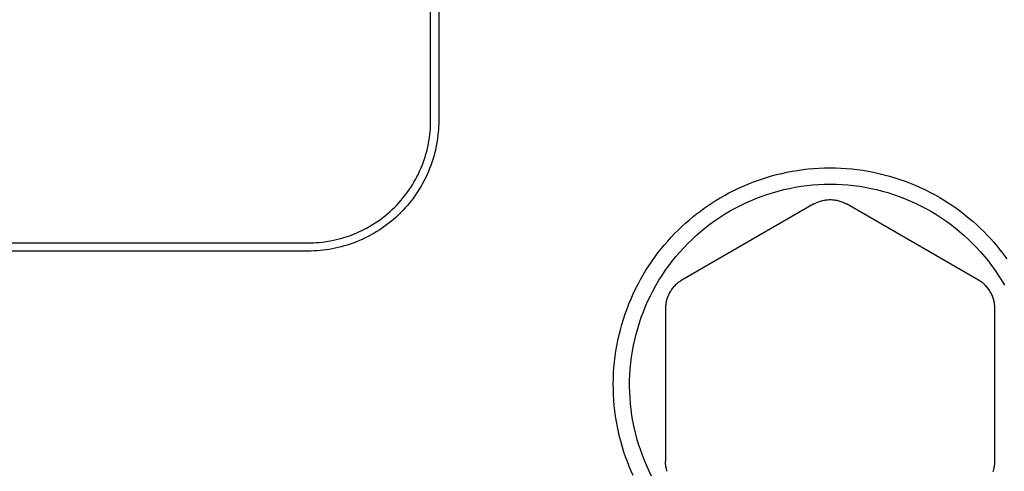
# Model space of a CAD drawing. Header units: millimetres. Extents: x 129 to 629, y 1269 to 1769.
# Tile 79 of 87: x 535 to 565, y 1428 to 1442. Entities that reach past the tile are written whole.
import ezdxf

# ---------------------------------------------------------------- set-up
doc = ezdxf.new("R2010")
doc.units = ezdxf.units.MM
doc.layers.add('ROXX_B.FLEX mini', color=7, linetype='Continuous', true_color=0x000000)

msp = doc.modelspace()

# ---------------------------------------------------------------- linework, layer by layer
at = {"layer": 'ROXX_B.FLEX mini', "color": 18, "lineweight": -3, "true_color": 0x000000}
for points in [[(547.548, 1438.92), (547.548, 1458.12)], [(547.798, 1458.12), (547.798, 1438.92)], [(543.798, 1435.17), (543.882, 1435.171), (543.966, 1435.174), (544.05, 1435.179), (544.135, 1435.185), (544.221, 1435.194), (544.307, 1435.205), (544.394, 1435.218), (544.481, 1435.233), (544.568, 1435.25), (544.655, 1435.269), (544.743, 1435.291), (544.83, 1435.315), (544.918, 1435.341), (545.005, 1435.37), (545.092, 1435.4), (545.179, 1435.433), (545.265, 1435.469), (545.351, 1435.507), (545.436, 1435.547), (545.521, 1435.589), (545.605, 1435.634), (545.687, 1435.681), (545.769, 1435.73), (545.85, 1435.781), (545.93, 1435.835), (546.009, 1435.891), (546.086, 1435.949), (546.162, 1436.009), (546.236, 1436.071), (546.309, 1436.135), (546.381, 1436.201), (546.45, 1436.268), (546.518, 1436.338), (546.584, 1436.409), (546.648, 1436.482), (546.71, 1436.557), (546.77, 1436.632), (546.828, 1436.71), (546.883, 1436.788), (546.937, 1436.868), (546.989, 1436.949), (547.038, 1437.031), (547.085, 1437.114), (547.129, 1437.198), (547.172, 1437.282), (547.212, 1437.368), (547.25, 1437.453), (547.285, 1437.54), (547.318, 1437.627), (547.349, 1437.714), (547.377, 1437.801), (547.404, 1437.888), (547.428, 1437.976), (547.449, 1438.063), (547.469, 1438.151), (547.486, 1438.238), (547.501, 1438.325), (547.514, 1438.411), (547.524, 1438.497), (547.533, 1438.583), (547.54, 1438.668), (547.545, 1438.753), (547.547, 1438.837), (547.548, 1438.92)], [(547.798, 1438.92), (547.797, 1438.831), (547.794, 1438.742), (547.789, 1438.652), (547.782, 1438.561), (547.773, 1438.469), (547.761, 1438.377), (547.748, 1438.285), (547.732, 1438.192), (547.713, 1438.099), (547.693, 1438.006), (547.669, 1437.913), (547.644, 1437.82), (547.616, 1437.726), (547.586, 1437.633), (547.553, 1437.54), (547.518, 1437.448), (547.48, 1437.356), (547.439, 1437.264), (547.397, 1437.173), (547.352, 1437.083), (547.304, 1436.994), (547.254, 1436.905), (547.201, 1436.818), (547.146, 1436.731), (547.089, 1436.646), (547.03, 1436.562), (546.968, 1436.48), (546.904, 1436.399), (546.838, 1436.32), (546.769, 1436.242), (546.699, 1436.166), (546.627, 1436.092), (546.553, 1436.019), (546.477, 1435.949), (546.399, 1435.881), (546.32, 1435.815), (546.239, 1435.751), (546.156, 1435.689), (546.072, 1435.629), (545.987, 1435.572), (545.901, 1435.517), (545.813, 1435.465), (545.725, 1435.415), (545.636, 1435.367), (545.545, 1435.322), (545.454, 1435.279), (545.363, 1435.239), (545.271, 1435.201), (545.178, 1435.166), (545.085, 1435.133), (544.992, 1435.102), (544.899, 1435.075), (544.806, 1435.049), (544.712, 1435.026), (544.619, 1435.005), (544.526, 1434.987), (544.434, 1434.971), (544.341, 1434.957), (544.249, 1434.946), (544.158, 1434.936), (544.067, 1434.929), (543.977, 1434.924), (543.887, 1434.921), (543.798, 1434.92)], [(553.76, 1428.034), (553.697, 1428.174), (553.638, 1428.317), (553.581, 1428.462), (553.527, 1428.609), (553.476, 1428.758), (553.429, 1428.91), (553.385, 1429.063), (553.344, 1429.219), (553.307, 1429.376), (553.274, 1429.534), (553.244, 1429.695), (553.219, 1429.856), (553.197, 1430.019), (553.179, 1430.183), (553.165, 1430.348), (553.155, 1430.514), (553.15, 1430.68), (553.148, 1430.847), (553.151, 1431.014), (553.158, 1431.182), (553.169, 1431.349), (553.185, 1431.517), (553.205, 1431.684), (553.229, 1431.85), (553.257, 1432.017), (553.289, 1432.182), (553.326, 1432.346), (553.366, 1432.509), (553.411, 1432.671), (553.46, 1432.832), (553.513, 1432.991), (553.569, 1433.149), (553.63, 1433.304), (553.694, 1433.458), (553.762, 1433.609), (553.833, 1433.759), (553.908, 1433.906), (553.986, 1434.05), (554.067, 1434.193), (554.151, 1434.332), (554.239, 1434.469), (554.329, 1434.602), (554.422, 1434.733), (554.517, 1434.861), (554.615, 1434.986), (554.715, 1435.108), (554.818, 1435.227), (554.922, 1435.342), (555.029, 1435.454), (555.137, 1435.563), (555.247, 1435.669), (555.359, 1435.771), (555.472, 1435.87), (555.586, 1435.966), (555.701, 1436.058), (555.818, 1436.147), (555.935, 1436.233), (556.054, 1436.316), (556.177, 1436.397), (556.301, 1436.476), (556.429, 1436.553), (556.559, 1436.628), (556.692, 1436.7), (556.828, 1436.77), (556.966, 1436.837), (557.107, 1436.901), (557.25, 1436.963), (557.396, 1437.021), (557.544, 1437.076), (557.694, 1437.128), (557.846, 1437.177), (558, 1437.222), (558.156, 1437.264), (558.313, 1437.302), (558.472, 1437.337), (558.633, 1437.367), (558.795, 1437.394), (558.959, 1437.417), (559.123, 1437.436), (559.288, 1437.451), (559.455, 1437.461), (559.621, 1437.468), (559.789, 1437.47), (559.956, 1437.468), (560.124, 1437.462), (560.292, 1437.452), (560.459, 1437.437), (560.627, 1437.418), (560.794, 1437.395), (560.96, 1437.368), (561.125, 1437.337), (561.29, 1437.301), (561.453, 1437.261), (561.615, 1437.217), (561.776, 1437.169), (561.935, 1437.118), (562.092, 1437.062), (562.248, 1437.003), (562.401, 1436.94), (562.553, 1436.873), (562.702, 1436.803), (562.849, 1436.729), (562.993, 1436.652), (563.135, 1436.572), (563.275, 1436.489), (563.411, 1436.403), (563.545, 1436.314), (563.676, 1436.223), (563.804, 1436.129), (563.928, 1436.032), (564.05, 1435.933), (564.169, 1435.832), (564.284, 1435.729), (564.396, 1435.624), (564.505, 1435.518), (564.611, 1435.409), (564.714, 1435.3), (564.813, 1435.188), (564.909, 1435.076), (565.001, 1434.962), (565.09, 1434.847)], [(554.325, 1428.015), (554.246, 1428.174), (554.173, 1428.334), (554.104, 1428.497), (554.039, 1428.663), (553.979, 1428.831), (553.924, 1429.001), (553.873, 1429.174), (553.828, 1429.348), (553.787, 1429.524), (553.752, 1429.7), (553.721, 1429.878), (553.696, 1430.057), (553.676, 1430.236), (553.661, 1430.416), (553.652, 1430.595), (553.648, 1430.775), (553.65, 1430.955), (553.656, 1431.134), (553.668, 1431.313), (553.685, 1431.492), (553.707, 1431.67), (553.735, 1431.848), (553.768, 1432.025), (553.805, 1432.2), (553.848, 1432.375), (553.896, 1432.548), (553.949, 1432.72), (554.007, 1432.89), (554.07, 1433.058), (554.138, 1433.225), (554.21, 1433.389), (554.288, 1433.551), (554.37, 1433.711), (554.457, 1433.868), (554.548, 1434.023), (554.644, 1434.175), (554.744, 1434.324), (554.849, 1434.471), (554.958, 1434.614), (555.071, 1434.754), (555.188, 1434.89), (555.308, 1435.023), (555.433, 1435.152), (555.562, 1435.278), (555.694, 1435.4), (555.829, 1435.518), (555.968, 1435.632), (556.111, 1435.742), (556.256, 1435.847), (556.404, 1435.949), (556.556, 1436.046), (556.71, 1436.138), (556.866, 1436.226), (557.026, 1436.31), (557.187, 1436.388), (557.351, 1436.462), (557.517, 1436.531), (557.685, 1436.596), (557.855, 1436.655), (558.026, 1436.709), (558.199, 1436.758), (558.373, 1436.803), (558.548, 1436.842), (558.725, 1436.876), (558.902, 1436.905), (559.08, 1436.928), (559.259, 1436.947), (559.438, 1436.96), (559.618, 1436.968), (559.798, 1436.97), (559.977, 1436.968), (560.157, 1436.96), (560.336, 1436.947), (560.515, 1436.928), (560.693, 1436.905), (560.871, 1436.876), (561.047, 1436.842), (561.223, 1436.803), (561.397, 1436.759), (561.57, 1436.71), (561.741, 1436.655), (561.911, 1436.596), (562.079, 1436.532), (562.245, 1436.463), (562.408, 1436.389), (562.57, 1436.31), (562.729, 1436.227), (562.886, 1436.139), (563.04, 1436.046), (563.191, 1435.949), (563.34, 1435.848), (563.485, 1435.743), (563.628, 1435.633), (563.767, 1435.519), (563.902, 1435.401), (564.034, 1435.279), (564.163, 1435.153), (564.287, 1435.024), (564.408, 1434.891), (564.525, 1434.754), (564.638, 1434.615), (564.747, 1434.472), (564.852, 1434.325), (564.952, 1434.176), (565.048, 1434.024), (565.139, 1433.87)], [(559.298, 1436.363), (555.248, 1434.024)], [(559.298, 1436.363), (559.326, 1436.378), (559.354, 1436.392), (559.383, 1436.406), (559.412, 1436.419), (559.442, 1436.431), (559.473, 1436.442), (559.504, 1436.452), (559.535, 1436.461), (559.567, 1436.47), (559.599, 1436.477), (559.632, 1436.483), (559.665, 1436.488), (559.698, 1436.492), (559.731, 1436.494), (559.765, 1436.496), (559.798, 1436.497), (559.832, 1436.496), (559.865, 1436.494), (559.899, 1436.492), (559.932, 1436.488), (559.965, 1436.483), (559.997, 1436.477), (560.03, 1436.47), (560.062, 1436.461), (560.093, 1436.452), (560.124, 1436.442), (560.155, 1436.431), (560.185, 1436.419), (560.214, 1436.406), (560.243, 1436.392), (560.271, 1436.378), (560.298, 1436.363)], [(564.348, 1434.024), (560.298, 1436.363)], [(533.459, 1435.17), (543.798, 1435.17)], [(543.798, 1434.92), (533.459, 1434.92)], [(565.09, 1434.847), (565.212, 1434.682)], [(555.248, 1434.024), (555.221, 1434.008), (555.195, 1433.991), (555.169, 1433.973), (555.143, 1433.954), (555.117, 1433.934), (555.093, 1433.913), (555.068, 1433.891), (555.045, 1433.869), (555.021, 1433.845), (554.999, 1433.821), (554.978, 1433.795), (554.957, 1433.769), (554.937, 1433.743), (554.918, 1433.715), (554.9, 1433.687), (554.882, 1433.658), (554.866, 1433.629), (554.851, 1433.599), (554.837, 1433.569), (554.823, 1433.538), (554.811, 1433.507), (554.8, 1433.476), (554.79, 1433.445), (554.781, 1433.413), (554.773, 1433.381), (554.767, 1433.349), (554.761, 1433.317), (554.756, 1433.285), (554.753, 1433.253), (554.75, 1433.221), (554.749, 1433.19), (554.748, 1433.158)], [(564.848, 1433.158), (564.848, 1433.19), (564.846, 1433.221), (564.844, 1433.253), (564.84, 1433.285), (564.836, 1433.317), (564.83, 1433.349), (564.823, 1433.381), (564.815, 1433.413), (564.807, 1433.445), (564.797, 1433.476), (564.785, 1433.507), (564.773, 1433.538), (564.76, 1433.569), (564.746, 1433.599), (564.731, 1433.629), (564.714, 1433.658), (564.697, 1433.687), (564.679, 1433.715), (564.66, 1433.743), (564.64, 1433.769), (564.619, 1433.795), (564.598, 1433.821), (564.575, 1433.845), (564.552, 1433.869), (564.529, 1433.891), (564.504, 1433.913), (564.479, 1433.934), (564.454, 1433.954), (564.428, 1433.973), (564.402, 1433.991), (564.375, 1434.008), (564.348, 1434.024)], [(554.748, 1433.158), (554.748, 1428.482)], [(564.848, 1428.482), (564.848, 1433.158)], [(554.8, 1428.164), (554.79, 1428.196), (554.781, 1428.227), (554.773, 1428.259), (554.767, 1428.291), (554.761, 1428.323), (554.756, 1428.355), (554.753, 1428.387), (554.75, 1428.419), (554.749, 1428.451), (554.748, 1428.482)], [(564.797, 1428.164), (564.807, 1428.196), (564.815, 1428.227), (564.823, 1428.259), (564.83, 1428.291), (564.836, 1428.323), (564.84, 1428.355), (564.844, 1428.387), (564.846, 1428.419), (564.848, 1428.451), (564.848, 1428.482)]]:
    msp.add_lwpolyline(points, dxfattribs=at)

doc.saveas('drawing.dxf')
